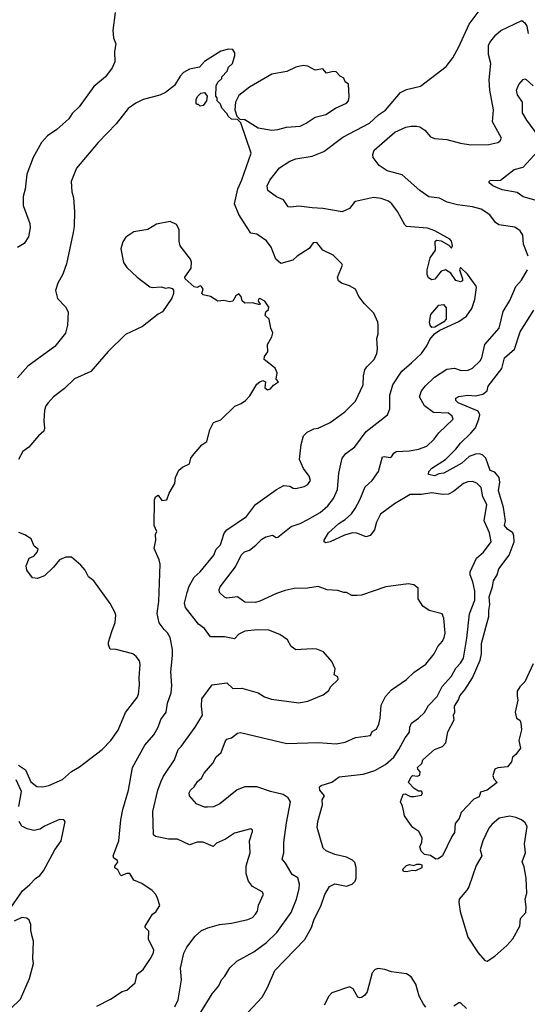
# Model space of a CAD drawing. Extents: x 1863118 to 1989590, y 394482 to 532474.
# Tile 209 of 215: x 1957540 to 1960932, y 502302 to 508887. Entities that reach past the tile are written whole.
import ezdxf

# ---------------------------------------------------------------- set-up
doc = ezdxf.new("R2010")
doc.units = 0

msp = doc.modelspace()

# ---------------------------------------------------------------- linework, layer by layer
at = {"layer": '0CON20XD'}
for points in [[(1958742.7, 502237.3), (1958825, 502370.8), (1958870.5, 502425), (1958887.5, 502465), (1958911.2, 502488.8), (1958944.5, 502545.5), (1958990.2, 502589.8), (1959105, 502652.9), (1959190, 502715), (1959258.8, 502781.2), (1959355, 502916), (1959389.7, 503005), (1959408.5, 503075), (1959409.1, 503105), (1959398.5, 503148.5), (1959360.7, 503170.7), (1959316.3, 503246.3), (1959293.3, 503273.3), (1959305.5, 503315), (1959306.1, 503383.9), (1959322.7, 503515), (1959350, 503655), (1959335, 503682.9), (1959300, 503705), (1959215, 503724.6), (1959125, 503756.4), (1959045, 503756.5), (1958993.9, 503736.1), (1958876.4, 503643.6), (1958835, 503623.3), (1958795, 503619.2), (1958775, 503620), (1958721.8, 503641.8), (1958673.8, 503695), (1958672.5, 503715), (1958681.2, 503735), (1958705, 503756.7), (1958728.6, 503791.4), (1958755, 503813.8), (1958772.1, 503847.9), (1958830.6, 503915), (1958852.2, 503957.8), (1958886.7, 503985), (1958915.7, 504064.3), (1958925, 504074), (1958955, 504084.2), (1958995, 504114.2), (1959015, 504120), (1959155.5, 504085.5), (1959325, 504046.9), (1959535, 504051.9), (1959655, 504044.4), (1959715, 504054.4), (1959785, 504085.8), (1959885, 504100), (1959894.6, 504125.4), (1959925, 504142.9), (1959940.4, 504175), (1959949.4, 504215), (1959955, 504302.5), (1959985, 504360.8), (1960025, 504404.4), (1960125, 504473.1), (1960176, 504524), (1960255, 504577.1), (1960309.4, 504645), (1960334.4, 504695), (1960365, 504730.8), (1960377.1, 504755), (1960383.5, 504785), (1960374.3, 504885), (1960364, 504914), (1960275.8, 504935.8), (1960233.3, 504965), (1960203.8, 505013.8), (1960202.5, 505085), (1960175, 505106.7), (1960135, 505113.8), (1959987, 505093), (1959825, 505039.2), (1959795, 505036), (1959760, 505035), (1959725, 505056.7), (1959705, 505056.7), (1959665, 505070), (1959595, 505073.3), (1959535, 505096.2), (1959464.1, 505085.9), (1959375, 505082.9), (1959315, 505069.4), (1959255, 505050.4), (1959145, 504997.1), (1959115, 504988.2), (1959045, 504990.9), (1958995, 505026), (1958925, 505017.5), (1958908.8, 505025), (1958875.9, 505055.9), (1958872.5, 505075), (1958879.4, 505095), (1958982.8, 505227.3), (1959019.4, 505305), (1959042.8, 505327.2), (1959075, 505338.1), (1959118.3, 505371.7), (1959157.6, 505412.4), (1959185, 505428.9), (1959229.4, 505439.4), (1959254.5, 505424.5), (1959265, 505427.1), (1959355, 505496.5), (1959415, 505517.5), (1959466.1, 505543.9), (1959548.3, 505591.7), (1959599.1, 505635), (1959636.4, 505685), (1959662.9, 505745), (1959671.6, 505855), (1959695.8, 505954.2), (1959719.2, 505985), (1959778.8, 506031.2), (1959855, 506133.3), (1959997.1, 506245), (1960014.4, 506285), (1960012.9, 506375), (1960033.5, 506445), (1960093.2, 506536.8), (1960158.2, 506591.8), (1960225.6, 506655), (1960260.6, 506705), (1960281.2, 506748.8), (1960312.9, 506787.1), (1960348.8, 506811.2), (1960475, 506868.8), (1960525, 506904), (1960562.5, 506955), (1960582.5, 507015), (1960593.3, 507095), (1960590, 507105), (1960532, 507185), (1960485, 507230), (1960480, 507215), (1960500, 507155), (1960498.8, 507141.2), (1960486.7, 507133.3), (1960455, 507143.3), (1960421.7, 507191.7), (1960385, 507213.3), (1960357.5, 507205), (1960315, 507152.5), (1960295, 507147.5), (1960271.7, 507161.7), (1960264.1, 507184.1), (1960264, 507215), (1960282.5, 507295), (1960318.8, 507345), (1960317.5, 507405), (1960327, 507413), (1960357.7, 507407.7), (1960408.3, 507378.3), (1960425, 507360), (1960433, 507377), (1960426.2, 507405), (1960415, 507420), (1960314.4, 507474.4), (1960265, 507491.9), (1960125, 507504.3), (1960112.9, 507515), (1960064.2, 507605), (1960026.6, 507656.6), (1960005, 507674), (1959955, 507691.2), (1959905, 507698), (1959785, 507671.4), (1959774.3, 507665), (1959745, 507624.2), (1959695, 507602.5), (1959565, 507625.5), (1959495, 507627.8), (1959405, 507641.1), (1959352.3, 507632.3), (1959335, 507636.2), (1959302.8, 507682.8), (1959255, 507702.5), (1959198, 507745), (1959194.4, 507775), (1959212.2, 507815), (1959275, 507897.5), (1959345, 507941.8), (1959385, 507956.2), (1959495, 507973.6), (1959572, 508005), (1959698.5, 508101.5), (1959878.1, 508195), (1959938, 508252), (1959985, 508281.5), (1960085, 508399.4), (1960125, 508419.4), (1960217.8, 508442.2), (1960390, 508575), (1960435, 508631.2), (1960475.6, 508705), (1960543, 508857), (1960638.3, 508981.7)], [(1958176.7, 508935), (1958162.5, 508815), (1958167.5, 508765), (1958181.2, 508725), (1958173.8, 508675), (1958176.2, 508605), (1958158.8, 508565), (1958113.8, 508505), (1958035, 508441.2), (1957937.5, 508305), (1957890.7, 508259.3), (1957867.5, 508225), (1957787.9, 508152.1), (1957725, 508111.2), (1957685, 508066.7), (1957630.6, 507965), (1957587.1, 507855), (1957577.3, 507752.7), (1957563.3, 507705), (1957563.9, 507643.9), (1957607.1, 507525), (1957609.2, 507495), (1957598.8, 507435), (1957569.7, 507390.3), (1957526.1, 507363.9)], [(1960938.2, 507305), (1960906.9, 507385), (1960902.5, 507445), (1960885, 507476), (1960849.1, 507499.1), (1960741.2, 507515), (1960720.7, 507530.7), (1960682, 507582), (1960625, 507620.5), (1960565, 507636.1), (1960465, 507649.6), (1960396.5, 507666.5), (1960345, 507692.9), (1960275, 507701.9), (1960215, 507744.4), (1960095, 507850), (1959996.4, 507876.4), (1959941.7, 507911.7), (1959901.2, 507965), (1959898.8, 507985), (1959908.8, 508015), (1960046.7, 508135), (1960121.3, 508168.7), (1960155.8, 508175.8), (1960195, 508176.2), (1960215, 508170), (1960247.6, 508147.6), (1960285, 508103.3), (1960312.7, 508092.7), (1960395, 508085.3), (1960485, 508061.2), (1960555, 508051.1), (1960675, 508052.1), (1960735, 508066.9), (1960749.2, 508075), (1960760, 508095), (1960700.5, 508205), (1960705.4, 508285.4), (1960682.2, 508415), (1960678.5, 508485), (1960687.5, 508595), (1960672.5, 508655), (1960673.1, 508715), (1960681.4, 508735), (1960721.4, 508785), (1960755.6, 508814.4), (1960895, 508881.2), (1960915, 508866.7), (1960929.2, 508845), (1960938.1, 508795)], [(1959005, 508210), (1958995, 508220), (1958955, 508222.5), (1958935, 508240), (1958925, 508260), (1958890, 508295), (1958881.7, 508321.7), (1958860, 508345), (1958860, 508365), (1958850, 508375), (1958852.5, 508445), (1958865, 508470), (1958890, 508495), (1958890, 508505), (1958927, 508543), (1958935, 508570), (1958962.5, 508595), (1958977, 508647), (1958977.5, 508665), (1958965, 508687.5), (1958935, 508690), (1958885, 508676.7), (1958775, 508606.7), (1958740.7, 508569.3), (1958674.2, 508555.8), (1958635, 508533.3), (1958611.2, 508508.8), (1958575, 508447.5), (1958515, 508400), (1958477.3, 508382.7), (1958365, 508352.5), (1958315, 508328.6), (1958265, 508292.5), (1958185, 508190.8), (1958064.7, 508065.3), (1957919.2, 507895), (1957884.2, 507805), (1957889.2, 507735), (1957898.6, 507695), (1957905.7, 507605), (1957904.4, 507505), (1957897.8, 507465), (1957852.2, 507255), (1957827.1, 507185), (1957794.2, 507125), (1957779.2, 507075), (1957791.7, 507021.7), (1957846.8, 506966.8), (1957862.7, 506932.7), (1957858.9, 506845), (1957845, 506791.2), (1957775, 506700.8), (1957595, 506570), (1957525, 506492.9)], [(1959225, 508148.8), (1959265, 508153.8), (1959322.3, 508167.7), (1959415, 508176), (1959455, 508194.2), (1959515, 508236), (1959585, 508254.2), (1959650, 508295), (1959725, 508329.2), (1959737.1, 508345), (1959742.7, 508372.7), (1959736.7, 508455), (1959715, 508472.5), (1959705, 508496.2), (1959680.6, 508510.6), (1959655, 508537.5), (1959635, 508540.8), (1959590.7, 508530.7), (1959565, 508557.5), (1959515, 508550), (1959465, 508577.5), (1959435, 508580), (1959385, 508570), (1959325, 508540), (1959225, 508523.3), (1959075, 508436.7), (1959005, 508380), (1958982.5, 508335), (1958977.5, 508285), (1958991.7, 508241.7), (1959011.7, 508221.7), (1959045, 508220), (1959133.6, 508163.6), (1959225, 508148.8)], [(1961010, 508105), (1960928.2, 508215), (1960901.1, 508265), (1960899.1, 508335), (1960866.4, 508385), (1960861.1, 508415), (1960875, 508454.2), (1960905, 508486.2), (1960915, 508491.2), (1960925, 508488), (1960971.4, 508445)], [(1958745, 508310), (1958735, 508320), (1958725, 508320), (1958720, 508325), (1958720, 508355), (1958730, 508375), (1958750, 508395), (1958775, 508400), (1958792.5, 508375), (1958787.5, 508345), (1958765, 508312.5), (1958745, 508310)], [(1958576.1, 502283.9), (1958597.8, 502332.2), (1958621.8, 502465), (1958613.5, 502543.5), (1958636.7, 502643.3), (1958656.1, 502683.9), (1958713.1, 502756.9), (1958755, 502796.2), (1958796.1, 502813.9), (1958875, 502835.8), (1958955, 502844.4), (1959065, 502869.4), (1959095, 502882.5), (1959116.5, 502903.5), (1959128, 502925), (1959135.8, 502965), (1959168.3, 503038.3), (1959160, 503055), (1959095, 503089.2), (1959068.6, 503125), (1959054.3, 503175), (1959052.9, 503225), (1959060.7, 503250.7), (1959079.4, 503315), (1959075.8, 503395), (1959096.4, 503456.4), (1959096.1, 503466.1), (1959085, 503476.2), (1958975, 503445.7), (1958914.5, 503405.5), (1958855, 503380), (1958832.7, 503357.3), (1958765, 503385.5), (1958725, 503385.5), (1958675, 503368.5), (1958595, 503406.2), (1958535, 503406.4), (1958447.5, 503425), (1958434.3, 503435), (1958429.8, 503590.2), (1958462.9, 503735), (1958485.5, 503795), (1958501.5, 503828.5), (1958574, 503936), (1958598.5, 504005), (1958618.9, 504025), (1958713.3, 504155), (1958762.5, 504235), (1958755.8, 504295.8), (1958758, 504345), (1958825, 504438.6), (1958925, 504450.8), (1958965, 504414.4), (1959025, 504415.8), (1959132.5, 504385), (1959175, 504358.8), (1959223.2, 504343.2), (1959405, 504318.8), (1959465, 504328.8), (1959568.3, 504371.7), (1959605, 504400), (1959617.5, 504425), (1959667.5, 504475), (1959665, 504492.5), (1959642.5, 504505), (1959648.8, 504545), (1959626.7, 504595), (1959569.7, 504659.7), (1959525, 504676), (1959495, 504680), (1959385, 504673.3), (1959353.3, 504695), (1959329.5, 504739.5), (1959277.5, 504775), (1959205, 504804), (1959127, 504807), (1959045, 504796.5), (1959003.4, 504776.6), (1958975, 504746.9), (1958908.7, 504758.7), (1958815, 504758.6), (1958775, 504814.2), (1958733.8, 504843.8), (1958648.9, 504955), (1958641.5, 504985), (1958657.9, 505055), (1958672.1, 505097.9), (1958705, 505159.2), (1958745, 505194.3), (1958838, 505305), (1958852.5, 505345), (1958881.1, 505375), (1958906.1, 505453.9), (1958924.4, 505475), (1959055, 505564.3), (1959115.8, 505644.2), (1959255, 505745.8), (1959305, 505772), (1959345, 505766.2), (1959367, 505753), (1959385, 505751.2), (1959440, 505765), (1959465, 505778), (1959484, 505805), (1959474.2, 505835), (1959436, 505885), (1959410, 505945), (1959422, 506045), (1959436.7, 506105), (1959460.5, 506129.5), (1959505, 506150), (1959535, 506154.3), (1959615, 506193.1), (1959713.8, 506265), (1959784.2, 506335), (1959835.6, 506445), (1959837.1, 506505), (1959847.1, 506545), (1959859.2, 506565), (1959908, 506615), (1959925.6, 506655), (1959930, 506685), (1959926.1, 506753.9), (1959936.4, 506786.4), (1959936, 506845), (1959933.3, 506865), (1959907.5, 506925), (1959845, 506986.7), (1959806, 507035), (1959784.2, 507084.2), (1959745, 507106.2), (1959690, 507125), (1959671.2, 507141.2), (1959664, 507165), (1959696.7, 507245), (1959692.5, 507255), (1959635, 507312.5), (1959565.7, 507345.7), (1959525, 507397.5), (1959501.2, 507395), (1959475, 507355.8), (1959394.4, 507305.6), (1959365, 507278), (1959285, 507257.1), (1959250.8, 507285), (1959220, 507365), (1959188.1, 507408.1), (1959125, 507451.9), (1959085, 507459.2), (1959055, 507504.2), (1959004.6, 507585), (1958975.5, 507655), (1958998.2, 507755), (1959025, 507816.2), (1959086.2, 507995), (1959017.5, 508197.5), (1959005, 508210)], [(1961015, 507670.9), (1960905, 507702.2), (1960865, 507731.4), (1960765, 507749.1), (1960701.2, 507775), (1960676.7, 507795), (1960676.7, 507805), (1960685, 507811.2), (1960752.5, 507815), (1960845, 507884.3), (1960905, 507900.6), (1961002.3, 508007.7)], [(1958976.8, 506303.2), (1959019.7, 506320.3), (1959049.8, 506340.2), (1959078.5, 506371.5), (1959125, 506448.8), (1959144.3, 506465.7), (1959165, 506473.8), (1959182.5, 506465), (1959178, 506425), (1959195, 506411.9), (1959215, 506418), (1959235, 506443.8), (1959270, 506465), (1959253.6, 506483.6), (1959260, 506525), (1959247.3, 506557.3), (1959173.8, 506615), (1959176, 506635), (1959197.5, 506665), (1959196.2, 506715), (1959224.3, 506765), (1959232.3, 506792.3), (1959218.8, 506825), (1959206.7, 506885), (1959179.3, 506909.3), (1959185, 506932.5), (1959201.7, 506948.3), (1959203.8, 506965), (1959178.8, 507005), (1959145, 507023.3), (1959135, 507017.5), (1959132.5, 507005), (1959147.5, 506985), (1959145, 506980), (1959095, 506994.2), (1959045, 506991.2), (1959026, 507006), (1959019.2, 507035), (1959005, 507053.8), (1958985, 507040), (1958965, 507003.8), (1958945, 507000.8), (1958905, 507008.9), (1958864.3, 507004.3), (1958815, 507035.7), (1958766.4, 507046.4), (1958757.5, 507055), (1958766.2, 507085), (1958755, 507102.5), (1958745, 507106.7), (1958725, 507096.7), (1958705, 507100), (1958646.7, 507155), (1958643.3, 507165), (1958685.6, 507225), (1958687.5, 507265), (1958681.2, 507285), (1958613.3, 507375), (1958606.4, 507406.4), (1958606.2, 507485), (1958587.3, 507517.3), (1958545, 507536.7), (1958455, 507518.8), (1958395, 507484), (1958302.7, 507467.3), (1958248.3, 507431.7), (1958228.3, 507401.7), (1958216.7, 507355), (1958234.2, 507264.2), (1958255, 507230), (1958324.2, 507164.2), (1958410.3, 507100.3), (1958425, 507096), (1958485, 507100), (1958515, 507092.5), (1958537, 507097), (1958558.3, 507088.3), (1958567.5, 507077.5), (1958567.5, 507055), (1958557.5, 507025), (1958495, 506932.5), (1958465, 506916.7), (1958360, 506835), (1958247.4, 506782.6), (1958131.4, 506668.6), (1958015, 506533.8), (1957905, 506484.4), (1957839.6, 506420.4), (1957766.5, 506365), (1957728.9, 506325), (1957714.3, 506305), (1957706.4, 506276.4), (1957700.8, 506205), (1957706.2, 506155), (1957700, 506135), (1957665, 506103.3), (1957601.7, 506028.3), (1957560.7, 505999.3), (1957532.5, 505945)], [(1959064.1, 502245.9), (1959160.2, 502349.8), (1959196.5, 502415), (1959245, 502527.3), (1959445.5, 502735), (1959490.9, 502815), (1959506.5, 502865), (1959554.4, 502965), (1959578.5, 503035), (1959611.1, 503088.9), (1959645, 503107.8), (1959725, 503091.5), (1959762.5, 503105), (1959780.9, 503125), (1959788.8, 503145), (1959787.7, 503217.7), (1959780.4, 503250.4), (1959765, 503266.7), (1959725, 503285.5), (1959645, 503302.7), (1959587.6, 503327.6), (1959566.9, 503346.9), (1959527.7, 503485), (1959532.5, 503525), (1959564, 503635), (1959561.7, 503668.3), (1959576.7, 503695), (1959546, 503735), (1959544, 503756), (1959554.1, 503765.9), (1959625, 503786.7), (1959675, 503822), (1959835, 503841.1), (1959913.6, 503866.4), (1959985, 503905.7), (1960040, 503955), (1960074.7, 504005.3), (1960116.7, 504085), (1960145, 504121.2), (1960147.1, 504155), (1960157.4, 504182.6), (1960205.8, 504215), (1960245, 504252.5), (1960270.9, 504299.1), (1960329.2, 504360.8), (1960363.7, 504426.3), (1960425, 504495.8), (1960455, 504550), (1960486.8, 504583.2), (1960506.5, 504616.5), (1960528.8, 504751.2), (1960546.1, 504913.9), (1960580.8, 505005), (1960581.2, 505065), (1960567.8, 505127.8), (1960550, 505175), (1960550, 505195), (1960592.9, 505285), (1960640, 505325), (1960690, 505395), (1960678.9, 505455), (1960643.3, 505535), (1960661.1, 505645), (1960635, 505695.8), (1960625, 505759.2), (1960595, 505787.8), (1960565, 505799.5), (1960535, 505796.4), (1960506, 505785), (1960438.9, 505731.1), (1960405, 505713.8), (1960365, 505711.8), (1960295, 505722), (1960225, 505710.7), (1960149.3, 505710.7), (1960045, 505650), (1959950.7, 505579.3), (1959924, 505526), (1959911.1, 505475), (1959882.8, 505437.2), (1959855, 505429.4), (1959793.1, 505453.1), (1959765, 505456.2), (1959711.1, 505438.9), (1959615, 505395.6), (1959585, 505388.8), (1959574.3, 505394.3), (1959574.3, 505405), (1959602.5, 505455), (1959673, 505517), (1959715, 505544.4), (1959756.7, 505583.3), (1959782.8, 505617.3), (1959814.1, 505675.9), (1959848.3, 505761.7), (1959895, 505805.8), (1959938.5, 505865), (1959965, 505962.5), (1959975, 505966.7), (1960015, 505958.2), (1960025, 505962.5), (1960041.1, 505988.9), (1960055, 505999.1), (1960145, 506003.6), (1960205, 506014.5), (1960260, 506035), (1960309.4, 506080.6), (1960341.1, 506125), (1960437.1, 506215), (1960430.8, 506235), (1960405, 506254.4), (1960305, 506260), (1960244.4, 506305), (1960212.2, 506365), (1960225.6, 506405), (1960251.1, 506438.9), (1960313, 506497), (1960395, 506549.4), (1960445, 506556.9), (1960490.5, 506540.5), (1960537.8, 506542.2), (1960565, 506555.6), (1960616.7, 506605), (1960629.1, 506625), (1960647.8, 506715), (1960743.5, 506825), (1960770.5, 506935), (1960815, 507008), (1960856.2, 507103.8), (1960894.3, 507145), (1960934.4, 507215)], [(1960295, 506827.5), (1960283.8, 506845), (1960278.8, 506865), (1960286.7, 506915), (1960341.7, 506978.3), (1960371.7, 506981.7), (1960389.3, 506959.3), (1960390, 506885), (1960375, 506866.7), (1960315, 506831.2), (1960295, 506827.5)], [(1960971.2, 504578.8), (1960915, 504457.5), (1960882.5, 504425), (1960864.1, 504395.9), (1960863.9, 504363.9), (1960870, 504335), (1960851.2, 504255), (1960860, 504215), (1960883, 504203), (1960890, 504185), (1960893.6, 504136.4), (1960876.7, 504065), (1960886.7, 504015), (1960855, 503972.5), (1960832.5, 503955), (1960827, 503923), (1960799.3, 503890.7), (1960735, 503883.3), (1960715, 503873.3), (1960702.3, 503832.3), (1960709.3, 503809.3), (1960730, 503785), (1960665, 503734), (1960620, 503720), (1960610.8, 503689.2), (1960575, 503672.9), (1960489.2, 503585), (1960476.3, 503543.7), (1960449.7, 503510.3), (1960445, 503450), (1960427.5, 503425), (1960365, 503294), (1960337.5, 503275), (1960321.7, 503271.7), (1960285, 503297.5), (1960245, 503303.8), (1960224, 503325), (1960213.8, 503355), (1960226.7, 503386.7), (1960228.8, 503415), (1960206.8, 503456.8), (1960167.5, 503485), (1960150.8, 503505), (1960111.8, 503561.8), (1960106.6, 503586.6), (1960097.3, 503627.3), (1960083.8, 503655), (1960103.6, 503706.4), (1960115, 503708.8), (1960151.9, 503691.9), (1960175, 503690.9), (1960225, 503700), (1960232.2, 503715), (1960225, 503727.5), (1960205, 503727.8), (1960176, 503745), (1960138.8, 503785), (1960155, 503823.8), (1960165, 503831.2), (1960197.3, 503827.3), (1960214.2, 503835), (1960217.2, 503857.2), (1960200, 503875), (1960199.2, 503885), (1960227.8, 503912.2), (1960235, 503936), (1960312.5, 504005), (1960365, 504025.5), (1960388.5, 504051.5), (1960401.1, 504125), (1960443.5, 504205), (1960440, 504235), (1960446.9, 504255), (1960445.6, 504295), (1960472.2, 504337.7), (1960481.1, 504365), (1960515.4, 504405), (1960565.5, 504485), (1960617.2, 504602.8), (1960625.9, 504645), (1960627.2, 504715), (1960664.1, 504855.9), (1960676.1, 504895), (1960675.2, 504935), (1960682.5, 504975), (1960676.9, 505026.9), (1960699.5, 505095), (1960706.1, 505135), (1960730.8, 505175), (1960742.1, 505215), (1960810.4, 505305), (1960844, 505395), (1960842.8, 505435), (1960835.2, 505455), (1960799.6, 505479.6), (1960779.7, 505505), (1960786.6, 505535), (1960773.9, 505625), (1960738.7, 505735), (1960749.5, 505795), (1960745, 505824.3), (1960715, 505860.9), (1960685, 505871.9), (1960654.6, 505954.6), (1960635.4, 505975.4), (1960615, 505983.8), (1960585, 505981.5), (1960543.8, 505966.2), (1960495, 505920), (1960375, 505853.6), (1960340.9, 505849.1), (1960315, 505836.5), (1960272, 505845), (1960274.6, 505865), (1960295, 505887.9), (1960385, 505945.3), (1960455, 506015.4), (1960484.8, 506055.2), (1960555, 506122), (1960585, 506157.5), (1960608.7, 506215), (1960614.1, 506245), (1960605, 506267.8), (1960470.5, 506325), (1960455, 506340.8), (1960455.7, 506355), (1960475, 506366), (1960535, 506374.8), (1960585, 506372.3), (1960635, 506383.6), (1960663.1, 506405), (1960671.1, 506435), (1960762.7, 506555), (1960780.5, 506625), (1960845.8, 506684.2), (1960885, 506798.6), (1960975.7, 506945)], [(1958055, 502288.6), (1958146.2, 502335), (1958225, 502387.5), (1958255, 502396), (1958312, 502445), (1958325, 502503.3), (1958365.9, 502534.1), (1958415, 502607.5), (1958433.8, 502645), (1958436.7, 502665), (1958401.2, 502735), (1958401.7, 502791.7), (1958377.5, 502815), (1958377.5, 502825), (1958427.5, 502905), (1958449.3, 502920.7), (1958477, 502963), (1958461.7, 503011.7), (1958450, 503035), (1958425, 503062.5), (1958355, 503110), (1958302.1, 503132.1), (1958275.5, 503175.5), (1958255, 503175.6), (1958215, 503161.2), (1958195, 503200), (1958176.2, 503215), (1958176.2, 503225), (1958195, 503252.5), (1958194, 503264), (1958168, 503278), (1958163.8, 503295), (1958203.1, 503395), (1958215.5, 503534.5), (1958228.1, 503605), (1958266.7, 503735), (1958294.5, 503885), (1958375.4, 504034.6), (1958435.6, 504105), (1958464.5, 504155.5), (1958483.6, 504206.4), (1958519.2, 504255), (1958527.8, 504315), (1958552.3, 504385), (1958557.1, 504435), (1958549.4, 504525), (1958561.9, 504635), (1958560, 504675), (1958544.4, 504755), (1958526.8, 504786.8), (1958505, 504807.5), (1958472.7, 504852.7), (1958457.8, 504915), (1958468.9, 504995), (1958478, 505245), (1958471.2, 505275), (1958439.5, 505349.5), (1958449.4, 505405), (1958448, 505445), (1958456, 505465), (1958438.8, 505505), (1958440, 505675), (1958446.7, 505695), (1958465, 505707.5), (1958490.3, 505670.3), (1958524, 505676), (1958538.5, 505721.5), (1958577.5, 505785), (1958580, 505825), (1958603.3, 505875), (1958627.5, 505895), (1958674.2, 505915.8), (1958683.8, 505955), (1958695, 505970), (1958756.8, 506043.2), (1958790, 506065), (1958810.6, 506145), (1958835, 506192.5), (1958885, 506210.8), (1958976.8, 506303.2)], [(1957531.7, 503901.7), (1957579.5, 503869.5), (1957615, 503790), (1957655, 503757.5), (1957695, 503756.7), (1957735, 503766.2), (1957825, 503806.2), (1957885, 503858), (1957939.1, 503890.9), (1958090, 504005), (1958149.2, 504065), (1958197.1, 504135), (1958246.8, 504253.2), (1958325, 504354), (1958333.3, 504375), (1958341.2, 504438.8), (1958337.1, 504485), (1958345.7, 504575), (1958339.7, 504599.7), (1958318.7, 504628.7), (1958295, 504645.8), (1958185, 504674), (1958145, 504677.5), (1958133.8, 504705), (1958133.9, 504723.9), (1958155.9, 504794.1), (1958178.8, 504855), (1958181.2, 504905), (1958176.2, 504925), (1958145, 504983.3), (1958036.2, 505135), (1958000.5, 505160.5), (1957976.7, 505205), (1957949.3, 505239.3), (1957885, 505293.3), (1957847.7, 505292.3), (1957806.7, 505275), (1957766.7, 505225), (1957705, 505167.5), (1957659.3, 505150.7), (1957625, 505154), (1957587.5, 505205), (1957583.8, 505235), (1957603.9, 505286.1), (1957635, 505300), (1957657.5, 505325), (1957662.5, 505345), (1957637.5, 505365), (1957615.9, 505415.9), (1957575, 505442.5), (1957535, 505457.5)], [(1957534.2, 503625), (1957552.5, 503725), (1957515, 503802.5)], [(1960665, 502590), (1960715, 502623.8), (1960796, 502695), (1960835, 502740), (1960882.5, 502825), (1960886.5, 502875), (1960921.5, 502915), (1960924.5, 502954.5), (1960918.6, 503005), (1960930, 503045), (1960925.6, 503145), (1960911.9, 503221.9), (1960898.8, 503255), (1960919.4, 503315), (1960912.5, 503375), (1960932, 503492), (1960918.9, 503515), (1960892.5, 503535), (1960855, 503551.8), (1960815, 503560), (1960745, 503547.5), (1960694.4, 503505), (1960675, 503480), (1960634.5, 503395), (1960618.1, 503335), (1960627.5, 503295), (1960589.8, 503230.2), (1960541.7, 503088.3), (1960529.2, 503065), (1960476.7, 503005), (1960473.6, 502985), (1960482.6, 502922.6), (1960535, 502751.2), (1960605, 502646.7), (1960647.5, 502595), (1960665, 502590)], [(1957477.5, 502945), (1957558.3, 503061.7), (1957607.7, 503102.3), (1957646.1, 503143.9), (1957675, 503163.3), (1957698.8, 503195), (1957773.8, 503335), (1957816.7, 503395), (1957843.6, 503523.6), (1957835, 503536.2), (1957805, 503536.7), (1957706.4, 503493.6), (1957675.9, 503474.1), (1957635, 503463.8), (1957590, 503475), (1957555, 503492.5), (1957536.2, 503525)], [(1960125, 503187.5), (1960105, 503190), (1960100, 503205), (1960125, 503230), (1960145, 503237.5), (1960175, 503230), (1960195, 503240), (1960215, 503240), (1960226.7, 503235), (1960226.7, 503215), (1960185, 503193.3), (1960165, 503197.5), (1960125, 503187.5)], [(1957478.7, 502271.3), (1957544, 502335), (1957606.2, 502475), (1957632.5, 502575), (1957627.5, 502605), (1957632.5, 502725), (1957623.8, 502755), (1957613, 502797), (1957613.3, 502835), (1957603.3, 502865), (1957588.3, 502878.3), (1957555, 502883.3), (1957501.7, 502858.3)], [(1960255, 502282.5), (1960238.3, 502301.7), (1960209.2, 502355), (1960186.2, 502436.2), (1960155.4, 502485.4), (1960125, 502504.4), (1960025, 502519.2), (1959980, 502535), (1959935, 502541.2), (1959915, 502533.8), (1959895, 502512.5), (1959861.2, 502385), (1959845, 502360), (1959825, 502346.7), (1959813.9, 502343.9), (1959800, 502350), (1959768.8, 502405), (1959745, 502418), (1959625, 502379.4), (1959605, 502356), (1959575.6, 502295)], [(1960525, 502272.5), (1960485, 502312.5), (1960475, 502312.5), (1960441.7, 502288.3)]]:
    msp.add_lwpolyline(points, dxfattribs=at)

doc.saveas('drawing.dxf')
